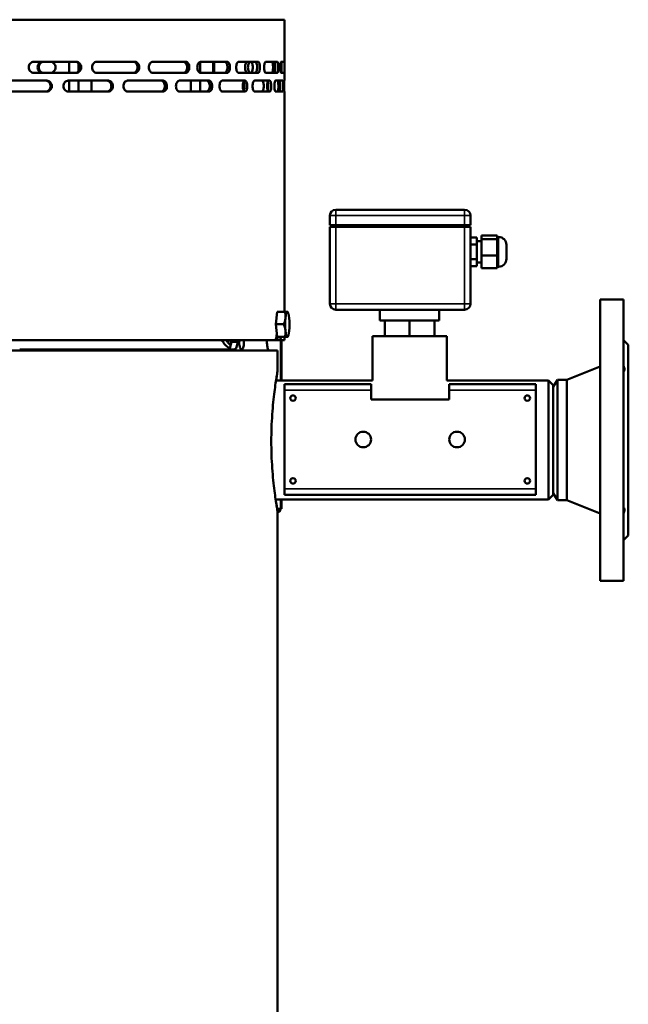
# Model space of a CAD drawing. Header units: millimetres. Extents: x -1169 to 6987, y -1641 to 2057.
# Tile 16 of 36: x 3335 to 3724, y 208 to 838. Entities that reach past the tile are written whole.
import ezdxf

# ---------------------------------------------------------------- set-up
doc = ezdxf.new("R2010")
doc.units = ezdxf.units.MM
doc.layers.add('Видимые тонкие (ГОСТ)', color=7, linetype='Continuous', lineweight=35)
doc.layers.add('Видимый контур (ГОСТ)', color=7, linetype='Continuous', lineweight=50)

msp = doc.modelspace()

# ---------------------------------------------------------------- linework, layer by layer
at = {"layer": 'Видимые тонкие (ГОСТ)'}
for p, q in [((3537.22, 712.67), (3533.47, 712.67)), ((3537.22, 712.67), (3537.22, 716.42)), ((3537.22, 706.42), (3537.22, 712.67)), ((3537.22, 712.67), (3619.72, 712.67)), ((3619.72, 716.42), (3619.72, 712.67)), ((3619.72, 706.42), (3619.72, 712.67)), ((3623.47, 712.67), (3619.72, 712.67)), ((3538.01, 705.42), (3538.01, 706.42)), ((3618.93, 706.42), (3618.93, 705.42)), ((3537.22, 656.17), (3537.22, 705.42)), ((3619.72, 705.42), (3619.72, 656.17)), ((3641.47, 679.92), (3641.47, 698.92)), ((3533.47, 656.17), (3537.22, 656.17)), ((3537.22, 656.17), (3537.22, 652.42)), ((3619.72, 656.17), (3537.22, 656.17)), ((3619.72, 656.17), (3623.47, 656.17)), ((3619.72, 652.42), (3619.72, 656.17)), ((3467.56, 633), (3467.56, 632.3)), ((3474.3, 631.58), (3470.25, 631.58)), ((3501.86, 607.05), (3501.86, 633)), ((3559.84, 600.86), (3504.34, 600.86)), ((3665.34, 600.86), (3609.84, 600.86)), ((3504.34, 537.86), (3665.34, 537.86)), ((3501.86, 525), (3501.86, 530.95)), ((3500.44, 523), (3500.44, 524))]:
    msp.add_line(p, q, dxfattribs=at)
at = {"layer": 'Видимый контур (ГОСТ)'}
for p, q in [((3504.47, 838), (2984.47, 838)), ((3504.47, 799), (3504.47, 838)), ((3371.16, 811), (3344.02, 811)), ((3366.63, 804), (3366.63, 811)), ((3372.63, 805), (3372.63, 810)), ((3408.66, 811), (3384.21, 811)), ((3441.17, 811), (3420.16, 811)), ((3450.41, 804.05), (3450.41, 810.95)), ((3467.71, 811), (3450.77, 811)), ((3458.72, 811), (3458.72, 804)), ((3459.43, 804), (3459.43, 811)), ((3487.46, 811), (3475.12, 811)), ((3499.83, 811), (3492.45, 811)), ((3504.44, 811), (3502.25, 811)), ((3344.02, 804), (3371.16, 804)), ((3384.21, 804), (3408.66, 804)), ((3420.16, 804), (3441.17, 804)), ((3450.77, 804), (3467.71, 804)), ((3475.12, 804), (3487.46, 804)), ((3492.45, 804), (3499.83, 804)), ((3502.25, 804), (3504.44, 804)), ((3352.28, 799), (3324.31, 799)), ((3391.73, 799), (3366.06, 799)), ((3366.63, 792), (3366.63, 799)), ((3372.63, 792), (3372.63, 799)), ((3380.94, 799), (3380.94, 792)), ((3426.7, 799), (3404.12, 799)), ((3456.14, 799), (3437.33, 799)), ((3444.41, 792), (3444.41, 799)), ((3450.41, 792), (3450.41, 799)), ((3479.14, 799), (3464.68, 799)), ((3495.01, 799), (3485.34, 799)), ((3503.27, 799), (3498.68, 799)), ((3504.47, 799), (3504.29, 799)), ((3324.31, 792), (3352.28, 792)), ((3366.06, 792), (3391.73, 792)), ((3404.12, 792), (3426.7, 792)), ((3437.33, 792), (3456.14, 792)), ((3464.68, 792), (3479.14, 792)), ((3485.34, 792), (3495.01, 792)), ((3498.68, 792), (3503.27, 792)), ((3504.29, 792), (3504.47, 792)), ((3504.47, 651.03), (3504.47, 792)), ((3533.47, 706.42), (3533.47, 712.67)), ((3619.72, 716.42), (3537.22, 716.42)), ((3623.47, 706.42), (3623.47, 712.67)), ((3537.22, 706.42), (3533.47, 706.42)), ((3534.26, 706.42), (3534.26, 705.42)), ((3537.22, 706.42), (3619.72, 706.42)), ((3623.47, 706.42), (3619.72, 706.42)), ((3622.68, 705.42), (3622.68, 706.42)), ((3537.22, 705.42), (3533.47, 705.42)), ((3533.47, 705.42), (3533.47, 656.17)), ((3619.72, 705.42), (3537.22, 705.42)), ((3623.47, 705.42), (3619.72, 705.42)), ((3623.47, 656.17), (3623.47, 705.42)), ((3630.47, 697.5), (3630.47, 699.88)), ((3630.47, 699.88), (3640.47, 699.88)), ((3640.47, 699.88), (3640.47, 698.69)), ((3623.47, 698.66), (3627.47, 698.66)), ((3623.47, 694.04), (3627.47, 694.04)), ((3627.47, 698.66), (3627.47, 694.04)), ((3627.47, 696.2), (3630.47, 696.2)), ((3627.47, 694.04), (3627.47, 684.8)), ((3630.47, 687.03), (3630.47, 697.5)), ((3630.47, 697.5), (3640.47, 697.5)), ((3640.47, 698.92), (3641.47, 698.92)), ((3640.47, 698.69), (3640.47, 697.5)), ((3640.47, 697.5), (3640.47, 692.27)), ((3646.47, 693.92), (3646.47, 684.92)), ((3630.47, 678.95), (3630.47, 687.03)), ((3630.47, 687.03), (3640.47, 687.03)), ((3640.47, 692.27), (3640.47, 687.03)), ((3640.47, 687.03), (3640.47, 682.99)), ((3623.47, 684.8), (3627.47, 684.8)), ((3627.47, 684.8), (3627.47, 680.18)), ((3627.47, 682.64), (3630.47, 682.64)), ((3640.47, 682.99), (3640.47, 678.95)), ((3623.47, 680.18), (3627.47, 680.18)), ((3630.47, 678.95), (3640.47, 678.95)), ((3640.47, 679.92), (3641.47, 679.92)), ((3706.47, 659), (3706.47, 479)), ((3721.47, 659), (3706.47, 659)), ((3721.47, 659), (3721.47, 479)), ((3498.92, 643.05), (3499.73, 651.03)), ((3499.73, 651.03), (3504.74, 651.03)), ((3506.66, 650.62), (3506.46, 650.99)), ((3537.22, 652.42), (3619.72, 652.42)), ((3565.47, 652.42), (3565.47, 645.42)), ((3603.47, 652.42), (3603.47, 645.42)), ((3498.92, 643.05), (3503.93, 643.05)), ((3499.71, 635.03), (3498.92, 643.05)), ((3603.47, 645.42), (3565.47, 645.42)), ((3568.54, 645.42), (3568.54, 635.42)), ((3584.47, 645.42), (3584.47, 635.42)), ((3600.41, 645.42), (3600.41, 635.42)), ((3498.16, 633), (3125, 633)), ((3467.92, 631.8), (3467.92, 633)), ((3468.62, 633), (3468.62, 630.89)), ((3500.36, 633), (3498.16, 633)), ((3499.71, 635.03), (3504.72, 635.03)), ((3501.32, 634.97), (3499.71, 635.03)), ((3502.33, 633), (3500.36, 633)), ((3501.32, 634.97), (3506.32, 634.97)), ((3504.47, 633), (3502.33, 633)), ((3502.44, 633), (3502.44, 607.05)), ((3504.47, 633), (3504.47, 634.97)), ((3506.66, 635.38), (3506.44, 634.98)), ((3560.72, 635.42), (3608.22, 635.42)), ((3560.72, 635.42), (3560.72, 607.05)), ((3608.22, 635.42), (3608.22, 607.05)), ((3724.47, 630), (3721.47, 633)), ((3499.97, 626.22), (2988.97, 626.22)), ((3334.94, 627), (3472.23, 627)), ((3493.99, 627), (3494.47, 627)), ((3494.47, 626.22), (3494.47, 627)), ((3499.97, 612.97), (3499.97, 626.22)), ((3724.47, 630), (3724.47, 508)), ((3685.22, 607.5), (3706.47, 616)), ((3498.98, 607.05), (3560.72, 607.05)), ((3608.22, 607.05), (3673.47, 607.05)), ((3673.47, 530.95), (3673.47, 607.05)), ((3676.47, 604.05), (3673.47, 607.05)), ((3676.47, 603), (3679.07, 607.5)), ((3679.07, 607.5), (3679.07, 530.5)), ((3685.22, 607.5), (3679.07, 607.5)), ((3685.22, 607.5), (3685.22, 530.5)), ((3504.34, 604.86), (3559.84, 604.86)), ((3504.34, 604.86), (3504.34, 600.86)), ((3504.34, 537.86), (3504.34, 600.86)), ((3559.84, 604.86), (3559.84, 600.86)), ((3559.84, 594.86), (3559.84, 600.86)), ((3609.84, 600.86), (3609.84, 604.86)), ((3609.84, 604.86), (3665.34, 604.86)), ((3609.84, 600.86), (3609.84, 594.86)), ((3665.34, 600.86), (3665.34, 604.86)), ((3665.34, 600.86), (3665.34, 537.86)), ((3676.47, 533.95), (3676.47, 604.05)), ((3609.84, 594.86), (3559.84, 594.86)), ((3504.34, 537.86), (3504.34, 533.86)), ((3665.34, 533.86), (3665.34, 537.86)), ((3498.74, 530.95), (3673.47, 530.95)), ((3502.44, 530.95), (3502.44, 525)), ((3665.34, 533.86), (3504.34, 533.86)), ((3676.47, 533.95), (3673.47, 530.95)), ((3676.47, 535), (3679.07, 530.5)), ((3685.22, 530.5), (3679.07, 530.5)), ((3685.22, 530.5), (3706.47, 522)), ((3501.86, 525), (3499.72, 525)), ((3500.44, 524), (3499.89, 524)), ((3499.97, -269.53), (3499.97, 523.47)), ((3499.97, 523), (3500.44, 523)), ((3500.14, 525), (3500.14, 524.16)), ((3501.86, 525), (3502.44, 525)), ((3724.47, 508), (3721.47, 505)), ((3721.47, 479), (3706.47, 479))]:
    msp.add_line(p, q, dxfattribs=at)
for centre, radius in [((3509.84, 595.86), 1.75), ((3659.84, 595.86), 1.75), ((3554.84, 569.36), 5), ((3614.84, 569.36), 5), ((3509.84, 542.86), 1.75), ((3659.84, 542.86), 1.75)]:
    msp.add_circle(centre, radius, dxfattribs=at)
for centre, radius, start, end in [((3537.22, 712.67), 3.75, 90, 180), ((3619.72, 712.67), 3.75, 0, 90), ((3641.47, 693.92), 5, 0, 90), ((3641.47, 684.92), 5, 270, 0), ((3537.22, 656.17), 3.75, 180, 270), ((3619.72, 656.17), 3.75, 270, 0)]:
    msp.add_arc(centre, radius, start, end, dxfattribs=at)
for centre, major_axis, ratio, start_param, end_param in [((3506.23, 643), (0, 8), 0.173648, 6.277534, 7.324731), ((3506.23, 643), (0, 8), 0.173648, 5.230336, 6.277534), ((3506.23, 643), (0, -8), 0.173648, 4.183139, 5.230336), ((3506.23, 643), (0, 8), 0.173648, 4.183139, 5.230336), ((3506.23, 643), (0, -8), 0.173648, 5.230336, 6.277534), ((3506.23, 643), (0, -8), 0.173648, 6.277534, 7.324731), ((3499.93, 643), (0, -7.32), 0.173648, 5.856637, 6.040454), ((3500.44, 525), (0, -2), 0.707107, 0, 1.570796), ((3500.44, 525), (0, -1), 0.707107, 0, 1.570796)]:
    msp.add_ellipse(centre, major_axis=major_axis, ratio=ratio, start_param=start_param, end_param=end_param, dxfattribs=at)
for points, knots in [([(3344.02, 804), (3343.61, 804), (3343.18, 804.09), (3342.38, 804.44), (3342.01, 804.71), (3341.43, 805.34), (3341.18, 805.73), (3340.85, 806.59), (3340.77, 807.06), (3340.77, 807.94), (3340.85, 808.41), (3341.18, 809.27), (3341.43, 809.66), (3342.01, 810.29), (3342.38, 810.55), (3343.18, 810.91), (3343.61, 811), (3344.02, 811)], [0.527688, 0.527688, 0.527688, 0.527688, 0.659634, 0.659634, 0.791579, 0.791579, 0.923411, 0.923411, 1.055244, 1.055244, 1.187076, 1.187076, 1.318908, 1.318908, 1.450854, 1.450854, 1.582799, 1.582799, 1.582799, 1.582799]), ([(3349.62, 804), (3349.22, 804), (3348.79, 804.09), (3348, 804.44), (3347.64, 804.71), (3347.07, 805.34), (3346.82, 805.73), (3346.49, 806.59), (3346.41, 807.06), (3346.41, 807.94), (3346.49, 808.41), (3346.82, 809.27), (3347.07, 809.66), (3347.64, 810.28), (3348, 810.55), (3348.79, 810.91), (3349.22, 811), (3349.62, 811)], [0.528138, 0.528138, 0.528138, 0.528138, 0.660279, 0.660279, 0.792419, 0.792419, 0.924239, 0.924239, 1.056059, 1.056059, 1.187879, 1.187879, 1.319699, 1.319699, 1.451839, 1.451839, 1.58398, 1.58398, 1.58398, 1.58398]), ([(3350.31, 811), (3349.91, 811), (3349.48, 810.91), (3348.69, 810.55), (3348.32, 810.28), (3347.75, 809.66), (3347.51, 809.27), (3347.18, 808.41), (3347.1, 807.94), (3347.1, 807.06), (3347.18, 806.59), (3347.51, 805.73), (3347.75, 805.34), (3348.32, 804.71), (3348.69, 804.44), (3349.48, 804.09), (3349.91, 804), (3350.31, 804)], [0.528126, 0.528126, 0.528126, 0.528126, 0.660262, 0.660262, 0.792398, 0.792398, 0.924218, 0.924218, 1.056039, 1.056039, 1.187859, 1.187859, 1.319679, 1.319679, 1.451815, 1.451815, 1.583951, 1.583951, 1.583951, 1.583951]), ([(3357.81, 807.5), (3357.81, 807.94), (3357.73, 808.41), (3357.41, 809.27), (3357.16, 809.66), (3356.6, 810.28), (3356.25, 810.55), (3355.46, 810.91), (3355.04, 811), (3354.64, 811)], [0, 0, 0, 0, 0.1318194, 0.1318194, 0.2636387, 0.2636387, 0.3961365, 0.3961365, 0.5286344, 0.5286344, 0.5286344, 0.5286344]), ([(3354.64, 804), (3355.04, 804), (3355.46, 804.09), (3356.25, 804.45), (3356.6, 804.72), (3357.16, 805.34), (3357.41, 805.73), (3357.73, 806.59), (3357.81, 807.06), (3357.81, 807.5)], [0.5283494, 0.5283494, 0.5283494, 0.5283494, 0.6608473, 0.6608473, 0.7933451, 0.7933451, 0.9251645, 0.9251645, 1.0569838, 1.0569838, 1.0569838, 1.0569838]), ([(3370.46, 804), (3370.85, 804), (3371.27, 804.09), (3372.03, 804.45), (3372.38, 804.72), (3372.93, 805.34), (3373.16, 805.73), (3373.47, 806.59), (3373.55, 807.06), (3373.55, 807.5), (3373.55, 807.94), (3373.47, 808.41), (3373.16, 809.27), (3372.93, 809.66), (3372.38, 810.28), (3372.03, 810.55), (3371.27, 810.91), (3370.85, 811), (3370.46, 811)], [1.592251, 1.592251, 1.592251, 1.592251, 1.726032, 1.726032, 1.859813, 1.859813, 1.991577, 1.991577, 2.123342, 2.123342, 2.123342, 2.255107, 2.255107, 2.386872, 2.386872, 2.520653, 2.520653, 2.654434, 2.654434, 2.654434, 2.654434]), ([(3371.16, 811), (3371.55, 811), (3371.96, 810.91), (3372.73, 810.55), (3373.07, 810.28), (3373.62, 809.66), (3373.86, 809.27), (3374.17, 808.41), (3374.25, 807.94), (3374.25, 807.5), (3374.25, 807.06), (3374.17, 806.59), (3373.86, 805.73), (3373.62, 805.34), (3373.07, 804.72), (3372.73, 804.45), (3371.96, 804.09), (3371.55, 804), (3371.16, 804)], [1.592092, 1.592092, 1.592092, 1.592092, 1.725842, 1.725842, 1.859593, 1.859593, 1.991359, 1.991359, 2.123125, 2.123125, 2.123125, 2.254891, 2.254891, 2.386657, 2.386657, 2.520407, 2.520407, 2.654158, 2.654158, 2.654158, 2.654158]), ([(3384.21, 804), (3383.84, 804), (3383.44, 804.09), (3382.71, 804.44), (3382.38, 804.71), (3381.85, 805.34), (3381.62, 805.73), (3381.32, 806.59), (3381.25, 807.06), (3381.25, 807.94), (3381.32, 808.41), (3381.62, 809.27), (3381.85, 809.66), (3382.38, 810.29), (3382.71, 810.55), (3383.44, 810.91), (3383.84, 811), (3384.21, 811)], [0.527688, 0.527688, 0.527688, 0.527688, 0.659634, 0.659634, 0.791579, 0.791579, 0.923411, 0.923411, 1.055244, 1.055244, 1.187076, 1.187076, 1.318908, 1.318908, 1.450854, 1.450854, 1.582799, 1.582799, 1.582799, 1.582799]), ([(3407.65, 804), (3407.99, 804), (3408.36, 804.09), (3409.04, 804.45), (3409.34, 804.72), (3409.83, 805.34), (3410.04, 805.73), (3410.31, 806.59), (3410.38, 807.06), (3410.38, 807.5), (3410.38, 807.94), (3410.31, 808.41), (3410.04, 809.27), (3409.83, 809.66), (3409.34, 810.28), (3409.04, 810.55), (3408.36, 810.91), (3407.99, 811), (3407.65, 811)], [1.592251, 1.592251, 1.592251, 1.592251, 1.726032, 1.726032, 1.859813, 1.859813, 1.991577, 1.991577, 2.123342, 2.123342, 2.123342, 2.255107, 2.255107, 2.386872, 2.386872, 2.520653, 2.520653, 2.654434, 2.654434, 2.654434, 2.654434]), ([(3408.66, 811), (3409.01, 811), (3409.37, 810.91), (3410.05, 810.55), (3410.36, 810.28), (3410.84, 809.66), (3411.05, 809.27), (3411.33, 808.41), (3411.4, 807.94), (3411.4, 807.5), (3411.4, 807.06), (3411.33, 806.59), (3411.05, 805.73), (3410.84, 805.34), (3410.36, 804.72), (3410.05, 804.45), (3409.37, 804.09), (3409.01, 804), (3408.66, 804)], [1.592092, 1.592092, 1.592092, 1.592092, 1.725842, 1.725842, 1.859593, 1.859593, 1.991359, 1.991359, 2.123125, 2.123125, 2.123125, 2.254891, 2.254891, 2.386657, 2.386657, 2.520407, 2.520407, 2.654158, 2.654158, 2.654158, 2.654158]), ([(3420.16, 804), (3419.82, 804), (3419.48, 804.09), (3418.86, 804.44), (3418.58, 804.69), (3418.1, 805.33), (3417.9, 805.72), (3417.64, 806.56), (3417.57, 807), (3417.56, 807.92), (3417.62, 808.37), (3417.88, 809.22), (3418.06, 809.6), (3418.53, 810.26), (3418.82, 810.53), (3419.3, 810.81), (3419.47, 810.88), (3419.81, 810.98), (3419.99, 811), (3420.16, 811)], [0, 0, 0, 0, 0.139178, 0.139178, 0.27359, 0.27359, 0.412567, 0.412567, 0.546953, 0.546953, 0.685899, 0.685899, 0.820416, 0.820416, 0.95949, 0.95949, 1.032359, 1.032359, 1.103145, 1.103145, 1.103145, 1.103145]), ([(3439.81, 804), (3440.12, 804), (3440.43, 804.09), (3440.99, 804.45), (3441.24, 804.71), (3441.66, 805.36), (3441.83, 805.74), (3442.05, 806.58), (3442.11, 807.02), (3442.11, 807.92), (3442.06, 808.38), (3441.84, 809.21), (3441.68, 809.59), (3441.27, 810.25), (3441.02, 810.52), (3440.59, 810.8), (3440.43, 810.88), (3440.12, 810.98), (3439.97, 811), (3439.81, 811)], [0, 0, 0, 0, 0.142461, 0.142461, 0.279647, 0.279647, 0.418595, 0.418595, 0.551981, 0.551981, 0.689312, 0.689312, 0.822858, 0.822858, 0.96477, 0.96477, 1.038838, 1.038838, 1.110781, 1.110781, 1.110781, 1.110781]), ([(3441.17, 811), (3441.48, 811), (3441.79, 810.91), (3442.35, 810.55), (3442.6, 810.29), (3443.02, 809.64), (3443.19, 809.26), (3443.41, 808.42), (3443.47, 807.98), (3443.48, 807.08), (3443.42, 806.62), (3443.2, 805.79), (3443.05, 805.41), (3442.63, 804.75), (3442.38, 804.48), (3441.95, 804.19), (3441.8, 804.12), (3441.49, 804.02), (3441.33, 804), (3441.17, 804)], [0, 0, 0, 0, 0.142432, 0.142432, 0.279595, 0.279595, 0.418543, 0.418543, 0.551939, 0.551939, 0.689284, 0.689284, 0.822837, 0.822837, 0.964742, 0.964742, 1.03879, 1.03879, 1.110713, 1.110713, 1.110713, 1.110713]), ([(3450.77, 804), (3450.49, 804), (3450.21, 804.09), (3449.7, 804.44), (3449.46, 804.69), (3449.06, 805.33), (3448.9, 805.72), (3448.68, 806.56), (3448.63, 807), (3448.62, 807.92), (3448.67, 808.37), (3448.88, 809.22), (3449.04, 809.6), (3449.42, 810.26), (3449.66, 810.53), (3450.06, 810.81), (3450.2, 810.88), (3450.49, 810.98), (3450.63, 811), (3450.77, 811)], [0, 0, 0, 0, 0.139178, 0.139178, 0.27359, 0.27359, 0.412567, 0.412567, 0.546953, 0.546953, 0.685899, 0.685899, 0.820416, 0.820416, 0.95949, 0.95949, 1.032359, 1.032359, 1.103145, 1.103145, 1.103145, 1.103145]), ([(3466.11, 804), (3466.35, 804), (3466.59, 804.09), (3467.03, 804.45), (3467.22, 804.71), (3467.55, 805.36), (3467.68, 805.74), (3467.86, 806.58), (3467.9, 807.02), (3467.91, 807.92), (3467.87, 808.38), (3467.7, 809.21), (3467.57, 809.59), (3467.25, 810.25), (3467.05, 810.52), (3466.72, 810.8), (3466.6, 810.88), (3466.36, 810.98), (3466.23, 811), (3466.11, 811)], [0, 0, 0, 0, 0.142461, 0.142461, 0.279647, 0.279647, 0.418595, 0.418595, 0.551981, 0.551981, 0.689312, 0.689312, 0.822858, 0.822858, 0.96477, 0.96477, 1.038838, 1.038838, 1.110781, 1.110781, 1.110781, 1.110781]), ([(3467.71, 811), (3467.95, 811), (3468.19, 810.91), (3468.63, 810.55), (3468.82, 810.29), (3469.15, 809.64), (3469.28, 809.26), (3469.46, 808.42), (3469.5, 807.98), (3469.51, 807.08), (3469.47, 806.62), (3469.3, 805.79), (3469.17, 805.41), (3468.85, 804.75), (3468.65, 804.48), (3468.32, 804.19), (3468.2, 804.12), (3467.95, 804.02), (3467.83, 804), (3467.71, 804)], [0, 0, 0, 0, 0.142432, 0.142432, 0.279595, 0.279595, 0.418543, 0.418543, 0.551939, 0.551939, 0.689284, 0.689284, 0.822837, 0.822837, 0.964742, 0.964742, 1.03879, 1.03879, 1.110713, 1.110713, 1.110713, 1.110713]), ([(3475.12, 804), (3474.9, 804), (3474.69, 804.09), (3474.3, 804.44), (3474.12, 804.69), (3473.82, 805.33), (3473.69, 805.72), (3473.53, 806.56), (3473.48, 807), (3473.48, 807.92), (3473.52, 808.37), (3473.68, 809.22), (3473.79, 809.6), (3474.09, 810.26), (3474.27, 810.53), (3474.57, 810.81), (3474.68, 810.88), (3474.9, 810.98), (3475.01, 811), (3475.12, 811)], [0, 0, 0, 0, 0.139178, 0.139178, 0.27359, 0.27359, 0.412567, 0.412567, 0.546953, 0.546953, 0.685899, 0.685899, 0.820416, 0.820416, 0.95949, 0.95949, 1.032359, 1.032359, 1.103145, 1.103145, 1.103145, 1.103145]), ([(3480.65, 811), (3480.47, 811), (3480.28, 810.91), (3479.93, 810.55), (3479.77, 810.29), (3479.51, 809.66), (3479.4, 809.27), (3479.25, 808.41), (3479.22, 807.94), (3479.22, 807.5)], [-0.5274613, -0.5274613, -0.5274613, -0.5274613, -0.3955726, -0.3955726, -0.263684, -0.263684, -0.131842, -0.131842, 0, 0, 0, 0]), ([(3479.22, 807.5), (3479.22, 807.06), (3479.25, 806.59), (3479.4, 805.73), (3479.51, 805.34), (3479.77, 804.71), (3479.93, 804.44), (3480.28, 804.09), (3480.47, 804), (3480.65, 804)], [1.0548572, 1.0548572, 1.0548572, 1.0548572, 1.1866992, 1.1866992, 1.3185412, 1.3185412, 1.4504298, 1.4504298, 1.5823185, 1.5823185, 1.5823185, 1.5823185]), ([(3481.06, 807.5), (3481.06, 807.94), (3481.1, 808.41), (3481.25, 809.27), (3481.36, 809.66), (3481.62, 810.29), (3481.78, 810.55), (3482.13, 810.91), (3482.32, 811), (3482.49, 811)], [0, 0, 0, 0, 0.131842, 0.131842, 0.2636839, 0.2636839, 0.3955718, 0.3955718, 0.5274597, 0.5274597, 0.5274597, 0.5274597]), ([(3482.49, 804), (3482.32, 804), (3482.13, 804.09), (3481.78, 804.44), (3481.62, 804.71), (3481.36, 805.34), (3481.25, 805.73), (3481.1, 806.59), (3481.06, 807.06), (3481.06, 807.5)], [0.5273954, 0.5273954, 0.5273954, 0.5273954, 0.6592833, 0.6592833, 0.7911712, 0.7911712, 0.9230132, 0.9230132, 1.0548551, 1.0548551, 1.0548551, 1.0548551]), ([(3482.81, 811), (3482.99, 811), (3483.17, 810.91), (3483.48, 810.56), (3483.62, 810.31), (3483.87, 809.67), (3483.96, 809.28), (3484.1, 808.44), (3484.13, 808), (3484.13, 807.08), (3484.1, 806.62), (3483.98, 805.78), (3483.88, 805.4), (3483.65, 804.74), (3483.5, 804.47), (3483.26, 804.19), (3483.17, 804.12), (3482.99, 804.02), (3482.9, 804), (3482.81, 804)], [0, 0, 0, 0, 0.139178, 0.139178, 0.273589, 0.273589, 0.412567, 0.412567, 0.546953, 0.546953, 0.685899, 0.685899, 0.820416, 0.820416, 0.95949, 0.95949, 1.032359, 1.032359, 1.103145, 1.103145, 1.103145, 1.103145]), ([(3485.68, 804), (3485.84, 804), (3486.01, 804.09), (3486.31, 804.45), (3486.44, 804.71), (3486.67, 805.36), (3486.76, 805.74), (3486.88, 806.58), (3486.91, 807.02), (3486.91, 807.92), (3486.88, 808.38), (3486.77, 809.21), (3486.68, 809.59), (3486.46, 810.25), (3486.33, 810.52), (3486.1, 810.8), (3486.01, 810.88), (3485.85, 810.98), (3485.76, 811), (3485.68, 811)], [0, 0, 0, 0, 0.142461, 0.142461, 0.279647, 0.279647, 0.418595, 0.418595, 0.551981, 0.551981, 0.689312, 0.689312, 0.822858, 0.822858, 0.96477, 0.96477, 1.038838, 1.038838, 1.110781, 1.110781, 1.110781, 1.110781]), ([(3486.91, 807.38), (3486.91, 807.41), (3486.91, 807.43), (3486.91, 807.52), (3486.91, 807.57), (3486.91, 807.62)], [0.54321156, 0.54321156, 0.54321156, 0.54321156, 0.55198053, 0.55198053, 0.56785205, 0.56785205, 0.56785205, 0.56785205]), ([(3487.46, 811), (3487.63, 811), (3487.8, 810.91), (3488.1, 810.55), (3488.23, 810.29), (3488.46, 809.64), (3488.55, 809.26), (3488.67, 808.42), (3488.7, 807.98), (3488.7, 807.08), (3488.67, 806.62), (3488.56, 805.79), (3488.47, 805.41), (3488.25, 804.75), (3488.12, 804.48), (3487.88, 804.19), (3487.8, 804.12), (3487.63, 804.02), (3487.55, 804), (3487.46, 804)], [0, 0, 0, 0, 0.142432, 0.142432, 0.279595, 0.279595, 0.418543, 0.418543, 0.551939, 0.551939, 0.689284, 0.689284, 0.822837, 0.822837, 0.964742, 0.964742, 1.03879, 1.03879, 1.110713, 1.110713, 1.110713, 1.110713]), ([(3492.45, 804), (3492.31, 804), (3492.17, 804.09), (3491.92, 804.44), (3491.8, 804.69), (3491.6, 805.33), (3491.52, 805.72), (3491.41, 806.56), (3491.38, 807), (3491.38, 807.92), (3491.4, 808.37), (3491.51, 809.22), (3491.59, 809.6), (3491.78, 810.26), (3491.9, 810.53), (3492.1, 810.81), (3492.17, 810.88), (3492.31, 810.98), (3492.38, 811), (3492.45, 811)], [0, 0, 0, 0, 0.139178, 0.139178, 0.27359, 0.27359, 0.412567, 0.412567, 0.546953, 0.546953, 0.685899, 0.685899, 0.820416, 0.820416, 0.95949, 0.95949, 1.032359, 1.032359, 1.103145, 1.103145, 1.103145, 1.103145]), ([(3496.34, 811), (3496.45, 811), (3496.54, 810.91), (3496.72, 810.56), (3496.8, 810.31), (3496.93, 809.67), (3496.99, 809.28), (3497.06, 808.44), (3497.08, 808), (3497.08, 807.08), (3497.06, 806.62), (3496.99, 805.78), (3496.94, 805.4), (3496.81, 804.74), (3496.73, 804.47), (3496.6, 804.19), (3496.55, 804.12), (3496.45, 804.02), (3496.4, 804), (3496.34, 804)], [0, 0, 0, 0, 0.139178, 0.139178, 0.273589, 0.273589, 0.412567, 0.412567, 0.546953, 0.546953, 0.685899, 0.685899, 0.820416, 0.820416, 0.95949, 0.95949, 1.032359, 1.032359, 1.103145, 1.103145, 1.103145, 1.103145]), ([(3497.91, 804), (3498, 804), (3498.09, 804.09), (3498.24, 804.45), (3498.31, 804.71), (3498.43, 805.36), (3498.47, 805.74), (3498.54, 806.58), (3498.55, 807.02), (3498.55, 807.92), (3498.54, 808.38), (3498.48, 809.21), (3498.44, 809.59), (3498.32, 810.25), (3498.25, 810.52), (3498.13, 810.8), (3498.09, 810.88), (3498, 810.98), (3497.96, 811), (3497.91, 811)], [0, 0, 0, 0, 0.142461, 0.142461, 0.279647, 0.279647, 0.418595, 0.418595, 0.551981, 0.551981, 0.689312, 0.689312, 0.822858, 0.822858, 0.96477, 0.96477, 1.038838, 1.038838, 1.110781, 1.110781, 1.110781, 1.110781]), ([(3498.55, 807.38), (3498.55, 807.41), (3498.55, 807.43), (3498.55, 807.52), (3498.55, 807.57), (3498.55, 807.62)], [0.54321156, 0.54321156, 0.54321156, 0.54321156, 0.55198053, 0.55198053, 0.56785205, 0.56785205, 0.56785205, 0.56785205]), ([(3499.83, 811), (3499.92, 811), (3500.01, 810.91), (3500.17, 810.55), (3500.23, 810.29), (3500.35, 809.64), (3500.4, 809.26), (3500.46, 808.42), (3500.47, 807.98), (3500.48, 807.08), (3500.46, 806.62), (3500.4, 805.79), (3500.36, 805.41), (3500.25, 804.75), (3500.17, 804.48), (3500.05, 804.19), (3500.01, 804.12), (3499.92, 804.02), (3499.88, 804), (3499.83, 804)], [0, 0, 0, 0, 0.142432, 0.142432, 0.279595, 0.279595, 0.418543, 0.418543, 0.551939, 0.551939, 0.689284, 0.689284, 0.822837, 0.822837, 0.964742, 0.964742, 1.03879, 1.03879, 1.110713, 1.110713, 1.110713, 1.110713]), ([(3502.25, 804), (3502.19, 804), (3502.13, 804.09), (3502.02, 804.44), (3501.97, 804.69), (3501.88, 805.33), (3501.84, 805.72), (3501.79, 806.56), (3501.77, 807), (3501.77, 807.92), (3501.79, 808.37), (3501.83, 809.22), (3501.87, 809.6), (3501.96, 810.26), (3502.01, 810.53), (3502.1, 810.81), (3502.13, 810.88), (3502.19, 810.98), (3502.22, 811), (3502.25, 811)], [0, 0, 0, 0, 0.139178, 0.139178, 0.27359, 0.27359, 0.412567, 0.412567, 0.546953, 0.546953, 0.685899, 0.685899, 0.820416, 0.820416, 0.95949, 0.95949, 1.032359, 1.032359, 1.103145, 1.103145, 1.103145, 1.103145]), ([(3502.23, 811), (3502.25, 810.98), (3502.26, 810.89), (3502.29, 810.56), (3502.31, 810.31), (3502.33, 809.67), (3502.34, 809.28), (3502.35, 808.44), (3502.35, 808), (3502.35, 807.08), (3502.35, 806.62), (3502.34, 805.78), (3502.33, 805.4), (3502.31, 804.74), (3502.3, 804.47), (3502.27, 804.19), (3502.26, 804.12), (3502.25, 804.03), (3502.24, 804.01), (3502.23, 804)], [0.017281, 0.017281, 0.017281, 0.017281, 0.139178, 0.139178, 0.273589, 0.273589, 0.412567, 0.412567, 0.546953, 0.546953, 0.685899, 0.685899, 0.820416, 0.820416, 0.95949, 0.95949, 1.032359, 1.032359, 1.085874, 1.085874, 1.085874, 1.085874]), ([(3502.45, 804), (3502.45, 804), (3502.46, 804.09), (3502.47, 804.45), (3502.47, 804.71), (3502.47, 805.36), (3502.47, 805.74), (3502.47, 806.58), (3502.47, 807.02), (3502.47, 807.92), (3502.47, 808.38), (3502.47, 809.21), (3502.47, 809.59), (3502.47, 810.25), (3502.47, 810.52), (3502.46, 810.8), (3502.46, 810.88), (3502.45, 810.98), (3502.45, 811), (3502.45, 811)], [0, 0, 0, 0, 0.142461, 0.142461, 0.279647, 0.279647, 0.418595, 0.418595, 0.551981, 0.551981, 0.689312, 0.689312, 0.822858, 0.822858, 0.96477, 0.96477, 1.038838, 1.038838, 1.110781, 1.110781, 1.110781, 1.110781]), ([(3504.44, 811), (3504.45, 811), (3504.46, 810.91), (3504.46, 810.55), (3504.47, 810.29), (3504.47, 809.64), (3504.47, 809.26), (3504.47, 808.42), (3504.47, 807.98), (3504.47, 807.08), (3504.47, 806.62), (3504.47, 805.79), (3504.47, 805.41), (3504.47, 804.75), (3504.46, 804.48), (3504.46, 804.19), (3504.46, 804.12), (3504.45, 804.02), (3504.45, 804), (3504.44, 804)], [0, 0, 0, 0, 0.142432, 0.142432, 0.279595, 0.279595, 0.418543, 0.418543, 0.551939, 0.551939, 0.689284, 0.689284, 0.822837, 0.822837, 0.964742, 0.964742, 1.03879, 1.03879, 1.110713, 1.110713, 1.110713, 1.110713]), ([(3351.6, 792), (3352, 792), (3352.43, 792.09), (3353.21, 792.45), (3353.57, 792.71), (3354.14, 793.34), (3354.38, 793.73), (3354.7, 794.59), (3354.78, 795.06), (3354.78, 795.5), (3354.78, 795.94), (3354.7, 796.41), (3354.38, 797.27), (3354.14, 797.66), (3353.57, 798.28), (3353.21, 798.55), (3352.43, 798.91), (3352, 799), (3351.6, 799)], [1.584467, 1.584467, 1.584467, 1.584467, 1.7168, 1.7168, 1.849133, 1.849133, 1.980959, 1.980959, 2.112785, 2.112785, 2.112785, 2.244611, 2.244611, 2.376438, 2.376438, 2.508771, 2.508771, 2.641104, 2.641104, 2.641104, 2.641104]), ([(3352.28, 799), (3352.69, 799), (3353.11, 798.91), (3353.9, 798.55), (3354.26, 798.28), (3354.82, 797.66), (3355.07, 797.27), (3355.39, 796.41), (3355.47, 795.94), (3355.47, 795.5), (3355.47, 795.06), (3355.39, 794.59), (3355.07, 793.73), (3354.82, 793.34), (3354.26, 792.71), (3353.9, 792.45), (3353.11, 792.09), (3352.69, 792), (3352.28, 792)], [1.58443, 1.58443, 1.58443, 1.58443, 1.716756, 1.716756, 1.849081, 1.849081, 1.980908, 1.980908, 2.112734, 2.112734, 2.112734, 2.24456, 2.24456, 2.376387, 2.376387, 2.508712, 2.508712, 2.641038, 2.641038, 2.641038, 2.641038]), ([(3366.06, 792), (3365.67, 792), (3365.26, 792.09), (3364.49, 792.44), (3364.14, 792.71), (3363.59, 793.34), (3363.35, 793.73), (3363.03, 794.59), (3362.95, 795.06), (3362.95, 795.94), (3363.03, 796.41), (3363.35, 797.27), (3363.59, 797.66), (3364.14, 798.28), (3364.49, 798.55), (3365.26, 798.91), (3365.67, 799), (3366.06, 799)], [0.527492, 0.527492, 0.527492, 0.527492, 0.659455, 0.659455, 0.791417, 0.791417, 0.923257, 0.923257, 1.055097, 1.055097, 1.186937, 1.186937, 1.318777, 1.318777, 1.450739, 1.450739, 1.582702, 1.582702, 1.582702, 1.582702]), ([(3390.73, 792), (3391.09, 792), (3391.48, 792.09), (3392.19, 792.45), (3392.51, 792.71), (3393.02, 793.34), (3393.24, 793.73), (3393.54, 794.59), (3393.61, 795.06), (3393.61, 795.5), (3393.61, 795.94), (3393.54, 796.41), (3393.24, 797.27), (3393.02, 797.66), (3392.51, 798.28), (3392.19, 798.55), (3391.48, 798.91), (3391.09, 799), (3390.73, 799)], [1.584467, 1.584467, 1.584467, 1.584467, 1.7168, 1.7168, 1.849133, 1.849133, 1.980959, 1.980959, 2.112785, 2.112785, 2.112785, 2.244611, 2.244611, 2.376438, 2.376438, 2.508771, 2.508771, 2.641104, 2.641104, 2.641104, 2.641104]), ([(3391.73, 799), (3392.09, 799), (3392.48, 798.91), (3393.19, 798.55), (3393.52, 798.28), (3394.03, 797.66), (3394.25, 797.27), (3394.54, 796.41), (3394.61, 795.94), (3394.61, 795.5), (3394.61, 795.06), (3394.54, 794.59), (3394.25, 793.73), (3394.03, 793.34), (3393.52, 792.71), (3393.19, 792.45), (3392.48, 792.09), (3392.09, 792), (3391.73, 792)], [1.58443, 1.58443, 1.58443, 1.58443, 1.716756, 1.716756, 1.849081, 1.849081, 1.980908, 1.980908, 2.112734, 2.112734, 2.112734, 2.24456, 2.24456, 2.376387, 2.376387, 2.508712, 2.508712, 2.641038, 2.641038, 2.641038, 2.641038]), ([(3404.12, 792), (3403.76, 792), (3403.39, 792.09), (3402.72, 792.44), (3402.43, 792.69), (3401.91, 793.33), (3401.7, 793.72), (3401.42, 794.56), (3401.35, 795), (3401.34, 795.92), (3401.41, 796.37), (3401.68, 797.22), (3401.87, 797.6), (3402.37, 798.26), (3402.68, 798.53), (3403.19, 798.81), (3403.38, 798.88), (3403.75, 798.98), (3403.94, 799), (3404.12, 799)], [0, 0, 0, 0, 0.139188, 0.139188, 0.273693, 0.273693, 0.412695, 0.412695, 0.547064, 0.547064, 0.685925, 0.685925, 0.820384, 0.820384, 0.959554, 0.959554, 1.032434, 1.032434, 1.103232, 1.103232, 1.103232, 1.103232]), ([(3425.35, 792), (3425.68, 792), (3426.01, 792.09), (3426.61, 792.45), (3426.88, 792.7), (3427.34, 793.34), (3427.52, 793.73), (3427.77, 794.57), (3427.83, 795.01), (3427.84, 795.92), (3427.78, 796.37), (3427.54, 797.22), (3427.37, 797.6), (3426.92, 798.26), (3426.65, 798.52), (3426.19, 798.81), (3426.02, 798.88), (3425.69, 798.98), (3425.52, 799), (3425.35, 799)], [0, 0, 0, 0, 0.139843, 0.139843, 0.274876, 0.274876, 0.41388, 0.41388, 0.548029, 0.548029, 0.686562, 0.686562, 0.820854, 0.820854, 0.960443, 0.960443, 1.033648, 1.033648, 1.10476, 1.10476, 1.10476, 1.10476]), ([(3426.7, 799), (3427.03, 799), (3427.36, 798.91), (3427.96, 798.55), (3428.23, 798.3), (3428.69, 797.66), (3428.87, 797.27), (3429.12, 796.43), (3429.19, 795.99), (3429.19, 795.08), (3429.13, 794.62), (3428.9, 793.78), (3428.72, 793.4), (3428.28, 792.74), (3428, 792.48), (3427.54, 792.19), (3427.37, 792.12), (3427.04, 792.02), (3426.87, 792), (3426.7, 792)], [0, 0, 0, 0, 0.13984, 0.13984, 0.274871, 0.274871, 0.413874, 0.413874, 0.548025, 0.548025, 0.68656, 0.68656, 0.820852, 0.820852, 0.960439, 0.960439, 1.033642, 1.033642, 1.104753, 1.104753, 1.104753, 1.104753]), ([(3437.33, 792), (3437.02, 792), (3436.71, 792.09), (3436.14, 792.44), (3435.89, 792.69), (3435.45, 793.33), (3435.27, 793.72), (3435.03, 794.56), (3434.97, 795), (3434.96, 795.92), (3435.02, 796.37), (3435.25, 797.22), (3435.42, 797.6), (3435.84, 798.26), (3436.1, 798.53), (3436.54, 798.81), (3436.7, 798.88), (3437.01, 798.98), (3437.17, 799), (3437.33, 799)], [0, 0, 0, 0, 0.139188, 0.139188, 0.273693, 0.273693, 0.412695, 0.412695, 0.547064, 0.547064, 0.685925, 0.685925, 0.820384, 0.820384, 0.959554, 0.959554, 1.032434, 1.032434, 1.103232, 1.103232, 1.103232, 1.103232]), ([(3454.55, 792), (3454.82, 792), (3455.09, 792.09), (3455.57, 792.45), (3455.79, 792.7), (3456.16, 793.34), (3456.31, 793.73), (3456.51, 794.57), (3456.57, 795.01), (3456.57, 795.92), (3456.52, 796.37), (3456.33, 797.22), (3456.19, 797.6), (3455.83, 798.26), (3455.61, 798.52), (3455.23, 798.81), (3455.1, 798.88), (3454.82, 798.98), (3454.69, 799), (3454.55, 799)], [0, 0, 0, 0, 0.139843, 0.139843, 0.274876, 0.274876, 0.41388, 0.41388, 0.548029, 0.548029, 0.686562, 0.686562, 0.820854, 0.820854, 0.960443, 0.960443, 1.033648, 1.033648, 1.10476, 1.10476, 1.10476, 1.10476]), ([(3456.14, 799), (3456.41, 799), (3456.67, 798.91), (3457.16, 798.55), (3457.38, 798.3), (3457.75, 797.66), (3457.9, 797.27), (3458.1, 796.43), (3458.15, 795.99), (3458.16, 795.08), (3458.11, 794.62), (3457.92, 793.78), (3457.78, 793.4), (3457.42, 792.74), (3457.19, 792.48), (3456.82, 792.19), (3456.68, 792.12), (3456.41, 792.02), (3456.27, 792), (3456.14, 792)], [0, 0, 0, 0, 0.13984, 0.13984, 0.274871, 0.274871, 0.413874, 0.413874, 0.548025, 0.548025, 0.68656, 0.68656, 0.820852, 0.820852, 0.960439, 0.960439, 1.033642, 1.033642, 1.104753, 1.104753, 1.104753, 1.104753]), ([(3464.68, 792), (3464.43, 792), (3464.19, 792.09), (3463.74, 792.44), (3463.53, 792.69), (3463.18, 793.33), (3463.04, 793.72), (3462.85, 794.56), (3462.8, 795), (3462.79, 795.92), (3462.84, 796.37), (3463.02, 797.22), (3463.16, 797.6), (3463.5, 798.26), (3463.71, 798.53), (3464.05, 798.81), (3464.18, 798.88), (3464.43, 798.98), (3464.55, 799), (3464.68, 799)], [0, 0, 0, 0, 0.139188, 0.139188, 0.273693, 0.273693, 0.412695, 0.412695, 0.547064, 0.547064, 0.685925, 0.685925, 0.820384, 0.820384, 0.959554, 0.959554, 1.032434, 1.032434, 1.103232, 1.103232, 1.103232, 1.103232]), ([(3477.36, 792), (3477.57, 792), (3477.76, 792.09), (3478.12, 792.45), (3478.28, 792.7), (3478.56, 793.34), (3478.67, 793.73), (3478.81, 794.57), (3478.85, 795.01), (3478.86, 795.92), (3478.82, 796.37), (3478.68, 797.22), (3478.58, 797.6), (3478.31, 798.26), (3478.15, 798.52), (3477.87, 798.81), (3477.77, 798.88), (3477.57, 798.98), (3477.47, 799), (3477.36, 799)], [0, 0, 0, 0, 0.139843, 0.139843, 0.274876, 0.274876, 0.41388, 0.41388, 0.548029, 0.548029, 0.686562, 0.686562, 0.820854, 0.820854, 0.960443, 0.960443, 1.033648, 1.033648, 1.10476, 1.10476, 1.10476, 1.10476]), ([(3478.3, 792.76), (3478.26, 792.84), (3478.22, 792.92), (3478.04, 793.34), (3477.93, 793.73), (3477.78, 794.57), (3477.74, 795.01), (3477.73, 795.92), (3477.77, 796.37), (3477.92, 797.22), (3478.02, 797.6), (3478.2, 798.03), (3478.25, 798.14), (3478.3, 798.24)], [0.2370798, 0.2370798, 0.2370798, 0.2370798, 0.2748763, 0.2748763, 0.4138797, 0.4138797, 0.5480289, 0.5480289, 0.6865623, 0.6865623, 0.8208537, 0.8208537, 0.8679993, 0.8679993, 0.8679993, 0.8679993]), ([(3479.14, 799), (3479.34, 799), (3479.54, 798.91), (3479.9, 798.55), (3480.06, 798.3), (3480.33, 797.66), (3480.44, 797.27), (3480.59, 796.43), (3480.63, 795.99), (3480.63, 795.08), (3480.6, 794.62), (3480.45, 793.78), (3480.35, 793.4), (3480.09, 792.74), (3479.92, 792.48), (3479.64, 792.19), (3479.55, 792.12), (3479.34, 792.02), (3479.24, 792), (3479.14, 792)], [0, 0, 0, 0, 0.13984, 0.13984, 0.274871, 0.274871, 0.413874, 0.413874, 0.548025, 0.548025, 0.68656, 0.68656, 0.820852, 0.820852, 0.960439, 0.960439, 1.033642, 1.033642, 1.104753, 1.104753, 1.104753, 1.104753]), ([(3485.34, 792), (3485.16, 792), (3484.99, 792.09), (3484.67, 792.44), (3484.52, 792.69), (3484.27, 793.33), (3484.17, 793.72), (3484.04, 794.56), (3484, 795), (3483.99, 795.92), (3484.03, 796.37), (3484.16, 797.22), (3484.26, 797.6), (3484.5, 798.26), (3484.65, 798.53), (3484.89, 798.81), (3484.98, 798.88), (3485.16, 798.98), (3485.25, 799), (3485.34, 799)], [0, 0, 0, 0, 0.139188, 0.139188, 0.273693, 0.273693, 0.412695, 0.412695, 0.547064, 0.547064, 0.685925, 0.685925, 0.820384, 0.820384, 0.959554, 0.959554, 1.032434, 1.032434, 1.103232, 1.103232, 1.103232, 1.103232]), ([(3490.06, 799), (3490.2, 799), (3490.34, 798.91), (3490.59, 798.56), (3490.7, 798.31), (3490.9, 797.66), (3490.98, 797.28), (3491.08, 796.44), (3491.11, 795.99), (3491.11, 795.08), (3491.08, 794.62), (3490.98, 793.78), (3490.91, 793.4), (3490.72, 792.74), (3490.61, 792.47), (3490.41, 792.19), (3490.34, 792.12), (3490.2, 792.02), (3490.13, 792), (3490.06, 792)], [0, 0, 0, 0, 0.139202, 0.139202, 0.273718, 0.273718, 0.412721, 0.412721, 0.547084, 0.547084, 0.685938, 0.685938, 0.820394, 0.820394, 0.959573, 0.959573, 1.03246, 1.03246, 1.103266, 1.103266, 1.103266, 1.103266]), ([(3493.1, 792), (3493.23, 792), (3493.35, 792.09), (3493.57, 792.45), (3493.67, 792.7), (3493.84, 793.34), (3493.9, 793.73), (3493.99, 794.57), (3494.02, 795.01), (3494.02, 795.92), (3494, 796.37), (3493.91, 797.22), (3493.85, 797.6), (3493.69, 798.26), (3493.59, 798.52), (3493.42, 798.81), (3493.35, 798.88), (3493.23, 798.98), (3493.17, 799), (3493.1, 799)], [0, 0, 0, 0, 0.139843, 0.139843, 0.274876, 0.274876, 0.41388, 0.41388, 0.548029, 0.548029, 0.686562, 0.686562, 0.820854, 0.820854, 0.960443, 0.960443, 1.033648, 1.033648, 1.10476, 1.10476, 1.10476, 1.10476]), ([(3493.68, 792.76), (3493.65, 792.84), (3493.63, 792.92), (3493.52, 793.34), (3493.45, 793.73), (3493.36, 794.57), (3493.34, 795.01), (3493.33, 795.92), (3493.36, 796.37), (3493.44, 797.22), (3493.51, 797.6), (3493.62, 798.03), (3493.65, 798.14), (3493.68, 798.24)], [0.2370798, 0.2370798, 0.2370798, 0.2370798, 0.2748763, 0.2748763, 0.4138797, 0.4138797, 0.5480289, 0.5480289, 0.6865623, 0.6865623, 0.8208537, 0.8208537, 0.8679993, 0.8679993, 0.8679993, 0.8679993]), ([(3495.01, 799), (3495.14, 799), (3495.26, 798.91), (3495.48, 798.55), (3495.58, 798.3), (3495.75, 797.66), (3495.81, 797.27), (3495.9, 796.43), (3495.93, 795.99), (3495.93, 795.08), (3495.91, 794.62), (3495.82, 793.78), (3495.76, 793.4), (3495.6, 792.74), (3495.5, 792.48), (3495.33, 792.19), (3495.26, 792.12), (3495.14, 792.02), (3495.08, 792), (3495.01, 792)], [0, 0, 0, 0, 0.13984, 0.13984, 0.274871, 0.274871, 0.413874, 0.413874, 0.548025, 0.548025, 0.68656, 0.68656, 0.820852, 0.820852, 0.960439, 0.960439, 1.033642, 1.033642, 1.104753, 1.104753, 1.104753, 1.104753]), ([(3498.68, 792), (3498.58, 792), (3498.48, 792.09), (3498.3, 792.44), (3498.22, 792.69), (3498.08, 793.33), (3498.02, 793.72), (3497.94, 794.56), (3497.92, 795), (3497.92, 795.92), (3497.94, 796.37), (3498.01, 797.22), (3498.07, 797.6), (3498.21, 798.26), (3498.29, 798.53), (3498.43, 798.81), (3498.48, 798.88), (3498.58, 798.98), (3498.63, 799), (3498.68, 799)], [0, 0, 0, 0, 0.139188, 0.139188, 0.273693, 0.273693, 0.412695, 0.412695, 0.547064, 0.547064, 0.685925, 0.685925, 0.820384, 0.820384, 0.959554, 0.959554, 1.032434, 1.032434, 1.103232, 1.103232, 1.103232, 1.103232]), ([(3500.06, 799), (3500.12, 799), (3500.18, 798.91), (3500.29, 798.56), (3500.34, 798.31), (3500.42, 797.66), (3500.45, 797.28), (3500.5, 796.44), (3500.51, 795.99), (3500.51, 795.08), (3500.5, 794.62), (3500.46, 793.78), (3500.43, 793.4), (3500.35, 792.74), (3500.3, 792.47), (3500.21, 792.19), (3500.18, 792.12), (3500.12, 792.02), (3500.09, 792), (3500.06, 792)], [0, 0, 0, 0, 0.139202, 0.139202, 0.273718, 0.273718, 0.412721, 0.412721, 0.547084, 0.547084, 0.685938, 0.685938, 0.820394, 0.820394, 0.959573, 0.959573, 1.03246, 1.03246, 1.103266, 1.103266, 1.103266, 1.103266]), ([(3501.29, 792), (3501.33, 792), (3501.38, 792.09), (3501.45, 792.45), (3501.49, 792.7), (3501.54, 793.34), (3501.56, 793.73), (3501.59, 794.57), (3501.6, 795.01), (3501.6, 795.92), (3501.59, 796.37), (3501.57, 797.22), (3501.55, 797.6), (3501.49, 798.26), (3501.46, 798.52), (3501.4, 798.81), (3501.38, 798.88), (3501.33, 798.98), (3501.31, 799), (3501.29, 799)], [0, 0, 0, 0, 0.139843, 0.139843, 0.274876, 0.274876, 0.41388, 0.41388, 0.548029, 0.548029, 0.686562, 0.686562, 0.820854, 0.820854, 0.960443, 0.960443, 1.033648, 1.033648, 1.10476, 1.10476, 1.10476, 1.10476]), ([(3501.49, 792.76), (3501.48, 792.84), (3501.47, 792.92), (3501.44, 793.34), (3501.41, 793.73), (3501.38, 794.57), (3501.37, 795.01), (3501.37, 795.92), (3501.38, 796.37), (3501.41, 797.22), (3501.43, 797.6), (3501.47, 798.03), (3501.48, 798.14), (3501.49, 798.24)], [0.2370798, 0.2370798, 0.2370798, 0.2370798, 0.2748763, 0.2748763, 0.4138797, 0.4138797, 0.5480289, 0.5480289, 0.6865623, 0.6865623, 0.8208537, 0.8208537, 0.8679993, 0.8679993, 0.8679993, 0.8679993]), ([(3503.27, 799), (3503.32, 799), (3503.36, 798.91), (3503.44, 798.55), (3503.47, 798.3), (3503.53, 797.66), (3503.55, 797.27), (3503.58, 796.43), (3503.59, 795.99), (3503.59, 795.08), (3503.58, 794.62), (3503.55, 793.78), (3503.53, 793.4), (3503.48, 792.74), (3503.44, 792.48), (3503.38, 792.19), (3503.36, 792.12), (3503.32, 792.02), (3503.3, 792), (3503.27, 792)], [0, 0, 0, 0, 0.13984, 0.13984, 0.274871, 0.274871, 0.413874, 0.413874, 0.548025, 0.548025, 0.68656, 0.68656, 0.820852, 0.820852, 0.960439, 0.960439, 1.033642, 1.033642, 1.104753, 1.104753, 1.104753, 1.104753]), ([(3504.29, 792), (3504.28, 792), (3504.26, 792.09), (3504.22, 792.44), (3504.21, 792.69), (3504.18, 793.33), (3504.16, 793.72), (3504.15, 794.56), (3504.14, 795), (3504.14, 795.92), (3504.14, 796.37), (3504.16, 797.22), (3504.17, 797.6), (3504.2, 798.26), (3504.22, 798.53), (3504.25, 798.81), (3504.26, 798.88), (3504.28, 798.98), (3504.28, 799), (3504.29, 799)], [0, 0, 0, 0, 0.139188, 0.139188, 0.273693, 0.273693, 0.412695, 0.412695, 0.547064, 0.547064, 0.685925, 0.685925, 0.820384, 0.820384, 0.959554, 0.959554, 1.032434, 1.032434, 1.103232, 1.103232, 1.103232, 1.103232]), ([(3498.16, 633), (3498.36, 633), (3498.56, 633.18), (3498.92, 633.89), (3499.08, 634.43), (3499.32, 635.65), (3499.42, 636.4), (3499.49, 637.22)], [-1.0550598, -1.0550598, -1.0550598, -1.0550598, -0.7911969, -0.7911969, -0.5273339, -0.5273339, -0.2739617, -0.2739617, -0.2739617, -0.2739617]), ([(3469.28, 627.75), (3468.57, 628.12), (3467.86, 628.63), (3466.3, 630.06), (3465.47, 631.03), (3464.49, 632.44), (3464.31, 632.71), (3464.13, 633)], [5.483782, 5.483782, 5.483782, 5.483782, 5.989766, 5.989766, 6.593004, 6.593004, 6.735246, 6.735246, 6.735246, 6.735246]), ([(3467.1, 633), (3467.28, 632.71), (3467.47, 632.44), (3468.4, 631.11), (3469.18, 630.19), (3469.97, 629.45)], [-6.7214131, -6.7214131, -6.7214131, -6.7214131, -6.5789849, -6.5789849, -6.0188972, -6.0188972, -6.0188972, -6.0188972]), ([(3468.17, 627), (3468.43, 627), (3468.72, 627.12), (3469.24, 627.64), (3469.48, 628.03), (3469.85, 628.92), (3470, 629.48), (3470.19, 630.57), (3470.24, 631.08), (3470.25, 631.58)], [0.7669261, 0.7669261, 0.7669261, 0.7669261, 0.9614784, 0.9614784, 1.1560308, 1.1560308, 1.3440213, 1.3440213, 1.4908341, 1.4908341, 1.4908341, 1.4908341]), ([(3474.3, 631.58), (3474.28, 631.08), (3474.23, 630.57), (3474.05, 629.48), (3473.9, 628.92), (3473.53, 628.03), (3473.3, 627.64), (3472.78, 627.12), (3472.5, 627), (3472.23, 627)], [1.572344, 1.572344, 1.572344, 1.572344, 1.7191687, 1.7191687, 1.9071707, 1.9071707, 2.1015166, 2.1015166, 2.2958625, 2.2958625, 2.2958625, 2.2958625]), ([(3475.48, 631), (3475.48, 631.5), (3475.52, 632.04), (3475.63, 632.69), (3475.66, 632.85), (3475.69, 633)], [0, 0, 0, 0, 0.15054, 0.15054, 0.200597, 0.200597, 0.200597, 0.200597]), ([(3478.29, 633), (3478.32, 632.85), (3478.35, 632.69), (3478.45, 632.04), (3478.48, 631.5), (3478.48, 630.5), (3478.45, 629.96), (3478.3, 628.98), (3478.19, 628.53), (3477.93, 627.82), (3477.77, 627.51), (3477.4, 627.1), (3477.2, 627), (3476.83, 627), (3476.62, 627.1), (3476.25, 627.51), (3476.07, 627.82), (3475.8, 628.54), (3475.68, 628.98), (3475.52, 629.96), (3475.48, 630.5), (3475.48, 631)], [1.017433, 1.017433, 1.017433, 1.017433, 1.067388, 1.067388, 1.217886, 1.217886, 1.368384, 1.368384, 1.518883, 1.518883, 1.672635, 1.672635, 1.826388, 1.826388, 1.98054, 1.98054, 2.134692, 2.134692, 2.285232, 2.285232, 2.435772, 2.435772, 2.435772, 2.435772]), ([(3493.99, 627), (3493.88, 627), (3493.74, 627.35), (3493.45, 628.78), (3493.3, 629.86), (3493.11, 631.67), (3493.05, 632.31), (3493, 633)], [-2.113741, -2.113741, -2.113741, -2.113741, -1.584048, -1.584048, -1.054355, -1.054355, -0.813105, -0.813105, -0.813105, -0.813105]), ([(3500.36, 633), (3500.25, 633), (3500.12, 633.18), (3499.89, 633.89), (3499.77, 634.43), (3499.64, 635.33), (3499.6, 635.65), (3499.56, 636)], [1.0556355, 1.0556355, 1.0556355, 1.0556355, 1.3195013, 1.3195013, 1.5833671, 1.5833671, 1.7038328, 1.7038328, 1.7038328, 1.7038328]), ([(3501.66, 634.97), (3501.75, 634.38), (3501.86, 633.87), (3502.09, 633.18), (3502.22, 633), (3502.33, 633)], [-1.5724488, -1.5724488, -1.5724488, -1.5724488, -1.3194844, -1.3194844, -1.0556215, -1.0556215, -1.0556215, -1.0556215]), ([(3495.97, 568.22), (3495.97, 571.03), (3496.02, 573.94), (3496.22, 579.73), (3496.37, 582.6), (3496.75, 588.11), (3496.98, 590.76), (3497.46, 595.64), (3497.72, 597.88), (3498.22, 601.84), (3498.48, 603.71), (3498.96, 606.99), (3499.19, 608.41), (3499.57, 610.7), (3499.72, 611.56), (3499.92, 612.7), (3499.97, 612.97), (3499.97, 612.97), (3499.93, 612.7), (3499.74, 611.56), (3499.6, 610.7), (3499.3, 608.83), (3499.17, 607.99), (3499.02, 607.05)], [0, 0, 0, 0, 0.844726, 0.844726, 1.689451, 1.689451, 2.534177, 2.534177, 3.378903, 3.378903, 4.223601, 4.223601, 5.068299, 5.068299, 5.912997, 5.912997, 6.757695, 6.757695, 7.602393, 7.602393, 8.447091, 8.447091, 8.984677, 8.984677, 8.984677, 8.984677]), ([(3721.47, 616.45), (3721.8, 615.63), (3721.97, 614.85), (3721.97, 613.53), (3721.8, 612.97), (3721.47, 612.55)], [1.5175772, 1.5175772, 1.5175772, 1.5175772, 1.7978512, 1.7978512, 2.0781252, 2.0781252, 2.0781252, 2.0781252]), ([(3498.79, 530.95), (3499.02, 529.37), (3499.24, 527.99), (3499.6, 525.74), (3499.74, 524.87), (3499.93, 523.74), (3499.97, 523.47), (3499.97, 523.47), (3499.92, 523.74), (3499.72, 524.87), (3499.57, 525.74), (3499.19, 528.02), (3498.96, 529.45), (3498.48, 532.73), (3498.22, 534.59), (3497.72, 538.56), (3497.46, 540.8), (3496.98, 545.68), (3496.75, 548.32), (3496.37, 553.83), (3496.22, 556.71), (3496.02, 562.49), (3495.97, 565.4), (3495.97, 568.22)], [17.762738, 17.762738, 17.762738, 17.762738, 18.583689, 18.583689, 19.428387, 19.428387, 20.273085, 20.273085, 21.117783, 21.117783, 21.962482, 21.962482, 22.80718, 22.80718, 23.651878, 23.651878, 24.496603, 24.496603, 25.341329, 25.341329, 26.186055, 26.186055, 27.03078, 27.03078, 27.03078, 27.03078]), ([(3721.47, 526.06), (3721.8, 525.63), (3721.97, 525.05), (3721.97, 523.72), (3721.8, 522.93), (3721.47, 522.1)], [1.5175772, 1.5175772, 1.5175772, 1.5175772, 1.7978512, 1.7978512, 2.0781252, 2.0781252, 2.0781252, 2.0781252])]:
    msp.add_open_spline(points, degree=3, knots=knots, dxfattribs=at)
for points, weights in [([(3505.03, 647.04), (3505.22, 648.89), (3504.74, 651.03)], [1, 1.0379548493, 1]), ([(3504.74, 651.03), (3505.87, 651.01), (3506.24, 651)], [1, 1.0379548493, 1]), ([(3506.24, 651), (3506.45, 650.99), (3506.46, 650.99)], [1, 1.02140303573, 1.01866739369]), ([(3503.93, 643.05), (3504.85, 645.19), (3505.03, 647.04)], [1, 1.0379548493, 1]), ([(3505.03, 639.04), (3504.84, 640.9), (3503.93, 643.05)], [1, 1.0379548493, 1]), ([(3504.72, 635.03), (3505.21, 637.18), (3505.03, 639.04)], [1, 1.0379548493, 1]), ([(3506.23, 635), (3505.85, 635.01), (3504.72, 635.03)], [1, 1.0379548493, 1]), ([(3506.32, 634.97), (3506.6, 634.99), (3506.23, 635)], [1, 1.0379548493, 1])]:
    msp.add_rational_spline(points, weights, degree=2, dxfattribs=at)
for points in [[(3470.25, 631.58), (3470.27, 632.05), (3470.31, 632.53), (3470.36, 633)], [(3474.41, 633), (3474.35, 632.53), (3474.32, 632.05), (3474.3, 631.58)]]:
    msp.add_open_spline(points, degree=3, dxfattribs=at)

doc.saveas('drawing.dxf')
